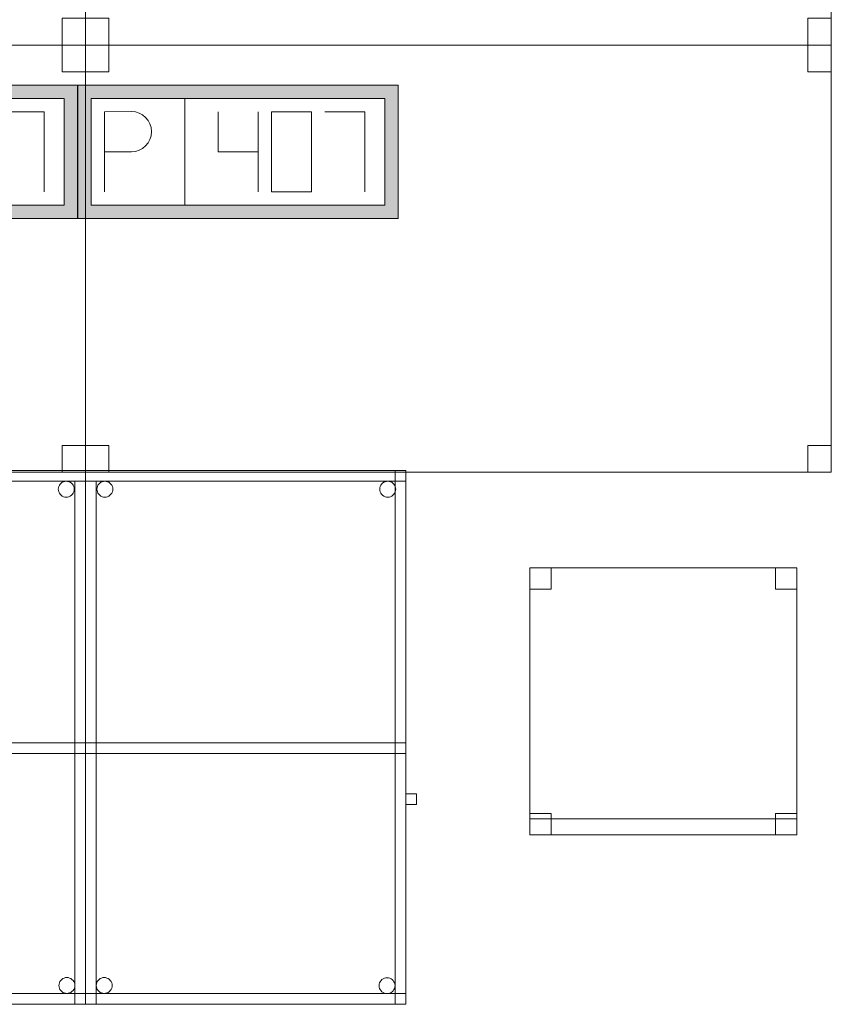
# Model space of a CAD drawing. Header units: metres. Extents: x 391.1 to 427.5, y 12.7 to 28.4.
# Tile 136 of 139: x 423.6 to 425.2, y 23.6 to 25.5. Entities that reach past the tile are written whole.
import ezdxf

# ---------------------------------------------------------------- set-up
doc = ezdxf.new("R2010")
doc.units = ezdxf.units.M
doc.layers.add('02_MOBILIARIO', color=7, linetype='Continuous', lineweight=18)
doc.layers.add('A-DETL-____-MBND', color=7, linetype='Continuous', lineweight=18)

# ---------------------------------------------------------------- blocks, each defined once
blk = doc.blocks.new('Family - Taula 100X60_P1-154776-04_ELEC_P1')
at = {"layer": 'A-DETL-____-MBND', "color": 253, "true_color": 0xaaaaaa}
for p, q in [((0.6, 1), (0, 1)), ((0, 1), (0.6, 1)), ((0, 1), (0, 0)), ((0, 0), (0, 1)), ((0.6, 1), (0, 1)), ((0, 1), (0.6, 1)), ((0, 1), (0, 0)), ((0, 0), (0, 1)), ((0, 1), (0.58, 1)), ((0, 0), (0, 1)), ((0.58, 1), (0, 1)), ((0, 1), (0, 0)), ((0, 0.98), (0, 1)), ((0, 1), (0, 0.98)), ((0, 1), (0.6, 1)), ((0.6, 1), (0, 1)), ((0.58, 1), (0.58, 0)), ((0.58, 0), (0.58, 1)), ((0.6, 0), (0.6, 1)), ((0.6, 1), (0.6, 0)), ((0.6, 0), (0.6, 1)), ((0.6, 1), (0.6, 0)), ((0.6, 1), (0.6, 0.98)), ((0.6, 1), (0.6, 0.98)), ((0.6, 0.98), (0, 0.98)), ((0, 0.98), (0.6, 0.98)), ((0, 0.98), (0.02, 0.98)), ((0.02, 0.98), (0, 0.98)), ((0, 0), (0, 0.98)), ((0, 0.98), (0, 0)), ((0.02, 0.98), (0.02, 0)), ((0.02, 0), (0.02, 0.98)), ((0.0266, 0.9764), (0.0287, 0.9779)), ((0.0287, 0.9779), (0.0266, 0.9764)), ((0.0287, 0.9779), (0.0311, 0.979)), ((0.0311, 0.979), (0.0287, 0.9779)), ((0.0311, 0.979), (0.0336, 0.9797)), ((0.0336, 0.9797), (0.0311, 0.979)), ((0.0336, 0.9797), (0.0362, 0.9799)), ((0.0362, 0.9799), (0.0336, 0.9797)), ((0.0362, 0.9799), (0.0388, 0.9797)), ((0.0388, 0.9797), (0.0362, 0.9799)), ((0.0388, 0.9797), (0.0413, 0.979)), ((0.0413, 0.979), (0.0388, 0.9797)), ((0.0413, 0.979), (0.0436, 0.9779)), ((0.0436, 0.9779), (0.0413, 0.979)), ((0.0436, 0.9779), (0.0458, 0.9764)), ((0.0458, 0.9764), (0.0436, 0.9779)), ((0.5566, 0.9764), (0.5587, 0.9779)), ((0.5587, 0.9779), (0.5566, 0.9764)), ((0.5587, 0.9779), (0.5611, 0.979)), ((0.5611, 0.979), (0.5587, 0.9779)), ((0.5611, 0.979), (0.5636, 0.9797)), ((0.5636, 0.9797), (0.5611, 0.979)), ((0.5636, 0.9797), (0.5662, 0.9799)), ((0.5662, 0.9799), (0.5636, 0.9797)), ((0.5662, 0.9799), (0.5688, 0.9797)), ((0.5688, 0.9797), (0.5662, 0.9799)), ((0.5688, 0.9797), (0.5713, 0.979)), ((0.5713, 0.979), (0.5688, 0.9797)), ((0.5713, 0.979), (0.5736, 0.9779)), ((0.5736, 0.9779), (0.5713, 0.979)), ((0.5736, 0.9779), (0.5758, 0.9764)), ((0.5758, 0.9764), (0.5736, 0.9779)), ((0.0212, 0.965), (0.0215, 0.9676)), ((0.0215, 0.9676), (0.0212, 0.965)), ((0.0215, 0.9624), (0.0212, 0.965)), ((0.0212, 0.965), (0.0215, 0.9624)), ((0.0215, 0.9676), (0.0221, 0.9701)), ((0.0221, 0.9701), (0.0215, 0.9676)), ((0.0221, 0.9599), (0.0215, 0.9624)), ((0.0215, 0.9624), (0.0221, 0.9599)), ((0.0221, 0.9701), (0.0232, 0.9725)), ((0.0232, 0.9725), (0.0221, 0.9701)), ((0.0232, 0.9575), (0.0221, 0.9599)), ((0.0221, 0.9599), (0.0232, 0.9575)), ((0.0232, 0.9725), (0.0247, 0.9746)), ((0.0247, 0.9746), (0.0232, 0.9725)), ((0.0247, 0.9746), (0.0266, 0.9764)), ((0.0266, 0.9764), (0.0247, 0.9746)), ((0.0458, 0.9764), (0.0476, 0.9746)), ((0.0476, 0.9746), (0.0458, 0.9764)), ((0.0476, 0.9746), (0.0491, 0.9725)), ((0.0491, 0.9725), (0.0476, 0.9746)), ((0.0491, 0.9725), (0.0502, 0.9701)), ((0.0502, 0.9701), (0.0491, 0.9725)), ((0.0502, 0.9599), (0.0491, 0.9575)), ((0.0491, 0.9575), (0.0502, 0.9599)), ((0.0502, 0.9701), (0.0509, 0.9676)), ((0.0509, 0.9676), (0.0502, 0.9701)), ((0.0509, 0.9624), (0.0502, 0.9599)), ((0.0502, 0.9599), (0.0509, 0.9624)), ((0.0509, 0.9676), (0.0511, 0.965)), ((0.0511, 0.965), (0.0509, 0.9676)), ((0.0511, 0.965), (0.0509, 0.9624)), ((0.0509, 0.9624), (0.0511, 0.965)), ((0.5512, 0.965), (0.5515, 0.9676)), ((0.5515, 0.9676), (0.5512, 0.965)), ((0.5515, 0.9624), (0.5512, 0.965)), ((0.5512, 0.965), (0.5515, 0.9624)), ((0.5515, 0.9676), (0.5521, 0.9701)), ((0.5521, 0.9701), (0.5515, 0.9676)), ((0.5521, 0.9599), (0.5515, 0.9624)), ((0.5515, 0.9624), (0.5521, 0.9599)), ((0.5521, 0.9701), (0.5532, 0.9725)), ((0.5532, 0.9725), (0.5521, 0.9701)), ((0.5532, 0.9575), (0.5521, 0.9599)), ((0.5521, 0.9599), (0.5532, 0.9575)), ((0.5532, 0.9725), (0.5547, 0.9746)), ((0.5547, 0.9746), (0.5532, 0.9725)), ((0.5547, 0.9746), (0.5566, 0.9764)), ((0.5566, 0.9764), (0.5547, 0.9746)), ((0.5758, 0.9764), (0.5776, 0.9746)), ((0.5776, 0.9746), (0.5758, 0.9764)), ((0.5776, 0.9746), (0.5791, 0.9725)), ((0.5791, 0.9725), (0.5776, 0.9746)), ((0.5791, 0.9725), (0.5802, 0.9701)), ((0.5802, 0.9701), (0.5791, 0.9725)), ((0.5802, 0.9599), (0.5791, 0.9575)), ((0.5791, 0.9575), (0.5802, 0.9599)), ((0.5802, 0.9701), (0.5809, 0.9676)), ((0.5809, 0.9676), (0.5802, 0.9701)), ((0.5809, 0.9624), (0.5802, 0.9599)), ((0.5802, 0.9599), (0.5809, 0.9624)), ((0.5809, 0.9676), (0.5811, 0.965)), ((0.5811, 0.965), (0.5809, 0.9676)), ((0.5811, 0.965), (0.5809, 0.9624)), ((0.5809, 0.9624), (0.5811, 0.965)), ((0.0247, 0.9554), (0.0232, 0.9575)), ((0.0232, 0.9575), (0.0247, 0.9554)), ((0.0266, 0.9536), (0.0247, 0.9554)), ((0.0247, 0.9554), (0.0266, 0.9536)), ((0.0287, 0.9521), (0.0266, 0.9536)), ((0.0266, 0.9536), (0.0287, 0.9521)), ((0.0311, 0.951), (0.0287, 0.9521)), ((0.0287, 0.9521), (0.0311, 0.951)), ((0.0336, 0.9503), (0.0311, 0.951)), ((0.0311, 0.951), (0.0336, 0.9503)), ((0.0362, 0.9501), (0.0336, 0.9503)), ((0.0336, 0.9503), (0.0362, 0.9501)), ((0.0388, 0.9503), (0.0362, 0.9501)), ((0.0362, 0.9501), (0.0388, 0.9503)), ((0.0413, 0.951), (0.0388, 0.9503)), ((0.0388, 0.9503), (0.0413, 0.951)), ((0.0436, 0.9521), (0.0413, 0.951)), ((0.0413, 0.951), (0.0436, 0.9521)), ((0.0458, 0.9536), (0.0436, 0.9521)), ((0.0436, 0.9521), (0.0458, 0.9536)), ((0.0476, 0.9554), (0.0458, 0.9536)), ((0.0458, 0.9536), (0.0476, 0.9554)), ((0.0491, 0.9575), (0.0476, 0.9554)), ((0.0476, 0.9554), (0.0491, 0.9575)), ((0.5547, 0.9554), (0.5532, 0.9575)), ((0.5532, 0.9575), (0.5547, 0.9554)), ((0.5566, 0.9536), (0.5547, 0.9554)), ((0.5547, 0.9554), (0.5566, 0.9536)), ((0.5587, 0.9521), (0.5566, 0.9536)), ((0.5566, 0.9536), (0.5587, 0.9521)), ((0.5611, 0.951), (0.5587, 0.9521)), ((0.5587, 0.9521), (0.5611, 0.951)), ((0.5636, 0.9503), (0.5611, 0.951)), ((0.5611, 0.951), (0.5636, 0.9503)), ((0.5662, 0.9501), (0.5636, 0.9503)), ((0.5636, 0.9503), (0.5662, 0.9501)), ((0.5688, 0.9503), (0.5662, 0.9501)), ((0.5662, 0.9501), (0.5688, 0.9503)), ((0.5713, 0.951), (0.5688, 0.9503)), ((0.5688, 0.9503), (0.5713, 0.951)), ((0.5736, 0.9521), (0.5713, 0.951)), ((0.5713, 0.951), (0.5736, 0.9521)), ((0.5758, 0.9536), (0.5736, 0.9521)), ((0.5736, 0.9521), (0.5758, 0.9536)), ((0.5776, 0.9554), (0.5758, 0.9536)), ((0.5758, 0.9536), (0.5776, 0.9554)), ((0.5791, 0.9575), (0.5776, 0.9554)), ((0.5776, 0.9554), (0.5791, 0.9575)), ((0, 0.47), (0, 0.49)), ((0, 0.49), (0, 0.47)), ((0, 0.49), (0.6, 0.49)), ((0.6, 0.49), (0, 0.49)), ((0, 0.47), (0, 0.49)), ((0, 0.49), (0, 0.47)), ((0, 0.49), (0.58, 0.49)), ((0.58, 0.49), (0, 0.49)), ((0.58, 0.49), (0.6, 0.49)), ((0.6, 0.49), (0.58, 0.49)), ((0.58, 0), (0.58, 0.49)), ((0.58, 0.49), (0.58, 0)), ((0.58, 0.49), (0.58, 0.47)), ((0.58, 0.49), (0.58, 0.47)), ((0.6, 0.49), (0.6, 0)), ((0.6, 0), (0.6, 0.49)), ((0.6, 0.49), (0.6, 0.47)), ((0.6, 0.49), (0.6, 0.47)), ((0.6, 0.47), (0, 0.47)), ((0, 0.47), (0.6, 0.47)), ((0.58, 0.47), (0, 0.47)), ((0, 0.47), (0.58, 0.47)), ((0.6, 0.3744), (0.6, 0.3944)), ((0.6, 0.3944), (0.62, 0.3944)), ((0.62, 0.3944), (0.6, 0.3944)), ((0.6, 0.3944), (0.6, 0.3744)), ((0.62, 0.3944), (0.62, 0.3744)), ((0.62, 0.3744), (0.62, 0.3944)), ((0.62, 0.3744), (0.6, 0.3744)), ((0.6, 0.3744), (0.62, 0.3744)), ((0.02, 0.0353), (0.0203, 0.0379)), ((0.0203, 0.0379), (0.02, 0.0353)), ((0.0203, 0.0379), (0.0209, 0.0404)), ((0.0209, 0.0404), (0.0203, 0.0379)), ((0.0209, 0.0404), (0.022, 0.0428)), ((0.022, 0.0428), (0.0209, 0.0404)), ((0.022, 0.0428), (0.0235, 0.0449)), ((0.0235, 0.0449), (0.022, 0.0428)), ((0.0235, 0.0449), (0.0254, 0.0467)), ((0.0254, 0.0467), (0.0235, 0.0449)), ((0.0254, 0.0467), (0.0275, 0.0482)), ((0.0275, 0.0482), (0.0254, 0.0467)), ((0.0275, 0.0482), (0.0299, 0.0493)), ((0.0299, 0.0493), (0.0275, 0.0482)), ((0.0299, 0.0493), (0.0324, 0.05)), ((0.0324, 0.05), (0.0299, 0.0493)), ((0.0324, 0.05), (0.035, 0.0502)), ((0.035, 0.0502), (0.0324, 0.05)), ((0.035, 0.0502), (0.0376, 0.05)), ((0.0376, 0.05), (0.035, 0.0502)), ((0.0376, 0.05), (0.0401, 0.0493)), ((0.0401, 0.0493), (0.0376, 0.05)), ((0.0401, 0.0493), (0.0424, 0.0482)), ((0.0424, 0.0482), (0.0401, 0.0493)), ((0.0424, 0.0482), (0.0446, 0.0467)), ((0.0446, 0.0467), (0.0424, 0.0482)), ((0.0446, 0.0467), (0.0464, 0.0449)), ((0.0464, 0.0449), (0.0446, 0.0467)), ((0.0464, 0.0449), (0.0479, 0.0428)), ((0.0479, 0.0428), (0.0464, 0.0449)), ((0.0479, 0.0428), (0.049, 0.0404)), ((0.049, 0.0404), (0.0479, 0.0428)), ((0.049, 0.0404), (0.0497, 0.0379)), ((0.0497, 0.0379), (0.049, 0.0404)), ((0.0497, 0.0379), (0.0499, 0.0353)), ((0.0499, 0.0353), (0.0497, 0.0379)), ((0.5501, 0.035), (0.5503, 0.0375)), ((0.5503, 0.0375), (0.5501, 0.035)), ((0.5503, 0.0375), (0.551, 0.0401)), ((0.551, 0.0401), (0.5503, 0.0375)), ((0.551, 0.0401), (0.5521, 0.0424)), ((0.5521, 0.0424), (0.551, 0.0401)), ((0.5521, 0.0424), (0.5536, 0.0446)), ((0.5536, 0.0446), (0.5521, 0.0424)), ((0.5536, 0.0446), (0.5554, 0.0464)), ((0.5554, 0.0464), (0.5536, 0.0446)), ((0.5554, 0.0464), (0.5575, 0.0479)), ((0.5575, 0.0479), (0.5554, 0.0464)), ((0.5575, 0.0479), (0.5599, 0.049)), ((0.5599, 0.049), (0.5575, 0.0479)), ((0.5599, 0.049), (0.5624, 0.0497)), ((0.5624, 0.0497), (0.5599, 0.049)), ((0.5624, 0.0497), (0.565, 0.0499)), ((0.565, 0.0499), (0.5624, 0.0497)), ((0.565, 0.0499), (0.5676, 0.0497)), ((0.5676, 0.0497), (0.565, 0.0499)), ((0.5676, 0.0497), (0.5701, 0.049)), ((0.5701, 0.049), (0.5676, 0.0497)), ((0.5701, 0.049), (0.5725, 0.0479)), ((0.5725, 0.0479), (0.5701, 0.049)), ((0.5725, 0.0479), (0.5746, 0.0464)), ((0.5746, 0.0464), (0.5725, 0.0479)), ((0.5746, 0.0464), (0.5764, 0.0446)), ((0.5764, 0.0446), (0.5746, 0.0464)), ((0.5764, 0.0446), (0.5779, 0.0424)), ((0.5779, 0.0424), (0.5764, 0.0446)), ((0.5779, 0.0424), (0.579, 0.0401)), ((0.579, 0.0401), (0.5779, 0.0424)), ((0.579, 0.0401), (0.5797, 0.0375)), ((0.5797, 0.0375), (0.579, 0.0401)), ((0.5797, 0.0375), (0.5799, 0.035)), ((0.5799, 0.035), (0.5797, 0.0375)), ((0, 0), (0, 0.02)), ((0, 0.02), (0, 0)), ((0, 0.02), (0.6, 0.02)), ((0.6, 0.02), (0, 0.02)), ((0.0203, 0.0327), (0.02, 0.0353)), ((0.02, 0.0353), (0.0203, 0.0327)), ((0.0209, 0.0302), (0.0203, 0.0327)), ((0.0203, 0.0327), (0.0209, 0.0302)), ((0.022, 0.0278), (0.0209, 0.0302)), ((0.0209, 0.0302), (0.022, 0.0278)), ((0.0235, 0.0257), (0.022, 0.0278)), ((0.022, 0.0278), (0.0235, 0.0257)), ((0.0254, 0.0238), (0.0235, 0.0257)), ((0.0235, 0.0257), (0.0254, 0.0238)), ((0.0275, 0.0224), (0.0254, 0.0238)), ((0.0254, 0.0238), (0.0275, 0.0224)), ((0.0299, 0.0213), (0.0275, 0.0224)), ((0.0275, 0.0224), (0.0299, 0.0213)), ((0.0324, 0.0206), (0.0299, 0.0213)), ((0.0299, 0.0213), (0.0324, 0.0206)), ((0.035, 0.0204), (0.0324, 0.0206)), ((0.0324, 0.0206), (0.035, 0.0204)), ((0.0376, 0.0206), (0.035, 0.0204)), ((0.035, 0.0204), (0.0376, 0.0206)), ((0.0401, 0.0213), (0.0376, 0.0206)), ((0.0376, 0.0206), (0.0401, 0.0213)), ((0.0424, 0.0224), (0.0401, 0.0213)), ((0.0401, 0.0213), (0.0424, 0.0224)), ((0.0446, 0.0238), (0.0424, 0.0224)), ((0.0424, 0.0224), (0.0446, 0.0238)), ((0.0464, 0.0257), (0.0446, 0.0238)), ((0.0446, 0.0238), (0.0464, 0.0257)), ((0.0479, 0.0278), (0.0464, 0.0257)), ((0.0464, 0.0257), (0.0479, 0.0278)), ((0.049, 0.0302), (0.0479, 0.0278)), ((0.0479, 0.0278), (0.049, 0.0302)), ((0.0497, 0.0327), (0.049, 0.0302)), ((0.049, 0.0302), (0.0497, 0.0327)), ((0.0499, 0.0353), (0.0497, 0.0327)), ((0.0497, 0.0327), (0.0499, 0.0353)), ((0.5503, 0.0324), (0.5501, 0.035)), ((0.5501, 0.035), (0.5503, 0.0324)), ((0.551, 0.0298), (0.5503, 0.0324)), ((0.5503, 0.0324), (0.551, 0.0298)), ((0.5521, 0.0275), (0.551, 0.0298)), ((0.551, 0.0298), (0.5521, 0.0275)), ((0.5536, 0.0254), (0.5521, 0.0275)), ((0.5521, 0.0275), (0.5536, 0.0254)), ((0.5554, 0.0235), (0.5536, 0.0254)), ((0.5536, 0.0254), (0.5554, 0.0235)), ((0.5575, 0.022), (0.5554, 0.0235)), ((0.5554, 0.0235), (0.5575, 0.022)), ((0.5599, 0.0209), (0.5575, 0.022)), ((0.5575, 0.022), (0.5599, 0.0209)), ((0.5624, 0.0202), (0.5599, 0.0209)), ((0.5599, 0.0209), (0.5624, 0.0202)), ((0.565, 0.02), (0.5624, 0.0202)), ((0.5624, 0.0202), (0.565, 0.02)), ((0.5676, 0.0202), (0.565, 0.02)), ((0.565, 0.02), (0.5676, 0.0202)), ((0.5701, 0.0209), (0.5676, 0.0202)), ((0.5676, 0.0202), (0.5701, 0.0209)), ((0.5725, 0.022), (0.5701, 0.0209)), ((0.5701, 0.0209), (0.5725, 0.022)), ((0.5746, 0.0235), (0.5725, 0.022)), ((0.5725, 0.022), (0.5746, 0.0235)), ((0.5764, 0.0254), (0.5746, 0.0235)), ((0.5746, 0.0235), (0.5764, 0.0254)), ((0.5779, 0.0275), (0.5764, 0.0254)), ((0.5764, 0.0254), (0.5779, 0.0275)), ((0.579, 0.0298), (0.5779, 0.0275)), ((0.5779, 0.0275), (0.579, 0.0298)), ((0.5797, 0.0324), (0.579, 0.0298)), ((0.579, 0.0298), (0.5797, 0.0324)), ((0.5799, 0.035), (0.5797, 0.0324)), ((0.5797, 0.0324), (0.5799, 0.035)), ((0.6, 0.02), (0.6, 0)), ((0.6, 0.02), (0.6, 0)), ((0, 0), (0.6, 0)), ((0.6, 0), (0, 0)), ((0.6, 0), (0, 0)), ((0, 0), (0.6, 0)), ((0, 0), (0.6, 0)), ((0.6, 0), (0, 0)), ((0.58, 0), (0, 0)), ((0, 0), (0.58, 0)), ((0.02, 0), (0, 0)), ((0.02, 0), (0, 0)), ((0.6, 0), (0.58, 0)), ((0.6, 0), (0.58, 0))]:
    blk.add_line(p, q, dxfattribs=at)
blk = doc.blocks.new('Family - Cadira d_Oficina_P1-154817-04_ELEC_P1')
at = {"layer": 'A-DETL-____-MBND', "color": 253, "true_color": 0xaaaaaa}
for p, q in [((0, 0.5), (0.5, 0.5)), ((0, 0), (0, 0.5)), ((0.5, 0.5), (0, 0.5)), ((0, 0.5), (0, 0)), ((0, 0.46), (0, 0.5)), ((0, 0.5), (0.04, 0.5)), ((0.04, 0.5), (0, 0.5)), ((0, 0.5), (0, 0.46)), ((0.04, 0.5), (0.04, 0.46)), ((0.04, 0.46), (0.04, 0.5)), ((0.46, 0.46), (0.46, 0.5)), ((0.46, 0.5), (0.5, 0.5)), ((0.5, 0.5), (0.46, 0.5)), ((0.46, 0.5), (0.46, 0.46)), ((0.5, 0.5), (0.5, 0)), ((0.5, 0), (0.5, 0.5)), ((0.5, 0.5), (0.5, 0.46)), ((0.5, 0.46), (0.5, 0.5)), ((0.04, 0.46), (0, 0.46)), ((0, 0.46), (0.04, 0.46)), ((0.5, 0.46), (0.46, 0.46)), ((0.46, 0.46), (0.5, 0.46)), ((0, 0), (0, 0.04)), ((0, 0.04), (0.04, 0.04)), ((0.04, 0.04), (0, 0.04)), ((0, 0.04), (0, 0)), ((0.04, 0.04), (0.04, 0)), ((0.04, 0), (0.04, 0.04)), ((0.46, 0), (0.46, 0.04)), ((0.46, 0.04), (0.5, 0.04)), ((0.5, 0.04), (0.46, 0.04)), ((0.46, 0.04), (0.46, 0)), ((0.5, 0.04), (0.5, 0)), ((0.5, 0), (0.5, 0.04)), ((0, 0), (0, 0.03)), ((0, 0.03), (0.5, 0.03)), ((0.5, 0.03), (0, 0.03)), ((0, 0.03), (0, 0)), ((0.5, 0.03), (0.5, 0)), ((0.5, 0), (0.5, 0.03)), ((0.5, 0), (0, 0)), ((0, 0), (0.5, 0)), ((0.5, 0), (0, 0)), ((0, 0), (0.5, 0)), ((0.04, 0), (0, 0)), ((0, 0), (0.04, 0)), ((0.5, 0), (0.46, 0)), ((0.46, 0), (0.5, 0))]:
    blk.add_line(p, q, dxfattribs=at)
blk = doc.blocks.new('Family - Taula 140X80_P1-155039-04_ELEC_P1')
at = {"layer": 'A-DETL-____-MBND', "color": 253, "true_color": 0xaaaaaa}
for p, q in [((0, 0.7501), (0, 0.8001)), ((0, 0.8001), (0.0437, 0.8001)), ((0, 0.8001), (0, 0.7501)), ((0.0437, 0.8001), (0, 0.8001)), ((0, 0), (0, 0.8001)), ((0, 0.8001), (1.3973, 0.8001)), ((0, 0.8001), (0, 0)), ((1.3973, 0.8001), (0, 0.8001)), ((0.0437, 0.8001), (0.0437, 0.7501)), ((0.0437, 0.7501), (0.0437, 0.8001)), ((1.3536, 0.7501), (1.3536, 0.8001)), ((1.3536, 0.8001), (1.3973, 0.8001)), ((1.3536, 0.8001), (1.3536, 0.7501)), ((1.3973, 0.8001), (1.3536, 0.8001)), ((1.3973, 0.8001), (1.3973, 0)), ((1.3973, 0), (1.3973, 0.8001)), ((1.3973, 0.8001), (1.3973, 0.7501)), ((1.3973, 0.7501), (1.3973, 0.8001)), ((0.0437, 0.7501), (0, 0.7501)), ((0, 0.7501), (0.0437, 0.7501)), ((1.3973, 0.7501), (1.3536, 0.7501)), ((1.3536, 0.7501), (1.3973, 0.7501)), ((0, 0), (0, 0.05)), ((0, 0.05), (0.0437, 0.05)), ((0, 0.05), (0, 0)), ((0.0437, 0.05), (0, 0.05)), ((0.0437, 0.05), (0.0437, 0)), ((0.0437, 0), (0.0437, 0.05)), ((1.3536, 0), (1.3536, 0.05)), ((1.3536, 0.05), (1.3973, 0.05)), ((1.3536, 0.05), (1.3536, 0)), ((1.3973, 0.05), (1.3536, 0.05)), ((1.3973, 0.05), (1.3973, 0)), ((1.3973, 0), (1.3973, 0.05)), ((1.3973, 0), (0, 0)), ((0, 0), (1.3973, 0)), ((0.0437, 0), (0, 0)), ((0, 0), (0.0437, 0)), ((1.3536, 0), (1.3973, 0)), ((1.3973, 0), (1.3536, 0))]:
    blk.add_line(p, q, dxfattribs=at)
blk = doc.blocks.new('Family - Taula 140X80_P1-155150-04_ELEC_P1')
at = {"layer": 'A-DETL-____-MBND', "color": 253, "true_color": 0xaaaaaa}
for p, q in [((0, 0.8001), (1.3973, 0.8001)), ((0, 0), (0, 0.8001)), ((1.3973, 0.8001), (0, 0.8001)), ((0, 0.8001), (0, 0)), ((0, 0.8001), (0.0437, 0.8001)), ((0, 0.7501), (0, 0.8001)), ((0.0437, 0.8001), (0, 0.8001)), ((0, 0.8001), (0, 0.7501)), ((0.0437, 0.8001), (0.0437, 0.7501)), ((0.0437, 0.7501), (0.0437, 0.8001)), ((1.3536, 0.8001), (1.3973, 0.8001)), ((1.3536, 0.7501), (1.3536, 0.8001)), ((1.3973, 0.8001), (1.3536, 0.8001)), ((1.3536, 0.8001), (1.3536, 0.7501)), ((1.3973, 0.8001), (1.3973, 0)), ((1.3973, 0), (1.3973, 0.8001)), ((1.3973, 0.8001), (1.3973, 0.7501)), ((1.3973, 0.7501), (1.3973, 0.8001)), ((0.0437, 0.7501), (0, 0.7501)), ((0, 0.7501), (0.0437, 0.7501)), ((1.3973, 0.7501), (1.3536, 0.7501)), ((1.3536, 0.7501), (1.3973, 0.7501)), ((0, 0.05), (0.0437, 0.05)), ((0, 0), (0, 0.05)), ((0.0437, 0.05), (0, 0.05)), ((0, 0.05), (0, 0)), ((0.0437, 0.05), (0.0437, 0)), ((0.0437, 0), (0.0437, 0.05)), ((1.3536, 0.05), (1.3973, 0.05)), ((1.3536, 0), (1.3536, 0.05)), ((1.3973, 0.05), (1.3536, 0.05)), ((1.3536, 0.05), (1.3536, 0)), ((1.3973, 0.05), (1.3973, 0)), ((1.3973, 0), (1.3973, 0.05)), ((0, 0), (1.3973, 0)), ((0.0437, 0), (0, 0)), ((0, 0), (0.0437, 0)), ((1.3973, 0), (1.3536, 0)), ((1.3536, 0), (1.3973, 0)), ((1.3973, 0), (0, 0))]:
    blk.add_line(p, q, dxfattribs=at)
blk = doc.blocks.new('Family - Taula 140X80_P1-155166-04_ELEC_P1')
at = {"layer": 'A-DETL-____-MBND', "color": 253, "true_color": 0xaaaaaa}
for p, q in [((0, 0.7501), (0, 0.8001)), ((0, 0.8001), (0.0437, 0.8001)), ((0.0437, 0.8001), (0, 0.8001)), ((0, 0.8001), (0, 0.7501)), ((0, 0), (0, 0.8001)), ((0, 0.8001), (1.3973, 0.8001)), ((1.3973, 0.8001), (0, 0.8001)), ((0, 0.8001), (0, 0)), ((0.0437, 0.8001), (0.0437, 0.7501)), ((0.0437, 0.7501), (0.0437, 0.8001)), ((1.3536, 0.7501), (1.3536, 0.8001)), ((1.3536, 0.8001), (1.3973, 0.8001)), ((1.3973, 0.8001), (1.3536, 0.8001)), ((1.3536, 0.8001), (1.3536, 0.7501)), ((1.3973, 0.8001), (1.3973, 0)), ((1.3973, 0), (1.3973, 0.8001)), ((1.3973, 0.8001), (1.3973, 0.7501)), ((1.3973, 0.7501), (1.3973, 0.8001)), ((0.0437, 0.7501), (0, 0.7501)), ((0, 0.7501), (0.0437, 0.7501)), ((1.3973, 0.7501), (1.3536, 0.7501)), ((1.3536, 0.7501), (1.3973, 0.7501)), ((0, 0), (0, 0.05)), ((0, 0.05), (0.0437, 0.05)), ((0.0437, 0.05), (0, 0.05)), ((0, 0.05), (0, 0)), ((0.0437, 0.05), (0.0437, 0)), ((0.0437, 0), (0.0437, 0.05)), ((1.3536, 0), (1.3536, 0.05)), ((1.3536, 0.05), (1.3973, 0.05)), ((1.3973, 0.05), (1.3536, 0.05)), ((1.3536, 0.05), (1.3536, 0)), ((1.3973, 0.05), (1.3973, 0)), ((1.3973, 0), (1.3973, 0.05)), ((0.0437, 0), (0, 0)), ((0, 0), (0.0437, 0)), ((1.3973, 0), (0, 0)), ((0, 0), (1.3973, 0)), ((1.3973, 0), (1.3536, 0)), ((1.3536, 0), (1.3973, 0))]:
    blk.add_line(p, q, dxfattribs=at)
blk = doc.blocks.new('Family - Taula 100X60_P1-155225-04_ELEC_P1')
at = {"layer": 'A-DETL-____-MBND', "color": 253, "true_color": 0xaaaaaa}
for p, q in [((0.62, 1), (0.02, 1)), ((0.02, 1), (0.62, 1)), ((0.02, 1), (0.02, 0)), ((0.02, 0), (0.02, 1)), ((0.62, 1), (0.02, 1)), ((0.02, 1), (0.62, 1)), ((0.02, 1), (0.02, 0)), ((0.02, 0), (0.02, 1)), ((0.02, 0.98), (0.02, 1)), ((0.02, 1), (0.62, 1)), ((0.02, 0.98), (0.02, 1)), ((0.62, 1), (0.02, 1)), ((0.04, 0), (0.04, 1)), ((0.04, 1), (0.62, 1)), ((0.62, 1), (0.04, 1)), ((0.04, 1), (0.04, 0)), ((0.62, 0), (0.62, 1)), ((0.62, 1), (0.62, 0)), ((0.62, 0), (0.62, 1)), ((0.62, 1), (0.62, 0)), ((0.62, 1), (0.62, 0)), ((0.62, 0), (0.62, 1)), ((0.62, 1), (0.62, 0.98)), ((0.62, 0.98), (0.62, 1)), ((0.62, 0.98), (0.02, 0.98)), ((0.02, 0.98), (0.62, 0.98)), ((0.0442, 0.9764), (0.0464, 0.9779)), ((0.0464, 0.9779), (0.0442, 0.9764)), ((0.0464, 0.9779), (0.0487, 0.979)), ((0.0487, 0.979), (0.0464, 0.9779)), ((0.0487, 0.979), (0.0512, 0.9797)), ((0.0512, 0.9797), (0.0487, 0.979)), ((0.0512, 0.9797), (0.0538, 0.9799)), ((0.0538, 0.9799), (0.0512, 0.9797)), ((0.0538, 0.9799), (0.0564, 0.9797)), ((0.0564, 0.9797), (0.0538, 0.9799)), ((0.0564, 0.9797), (0.0589, 0.979)), ((0.0589, 0.979), (0.0564, 0.9797)), ((0.0589, 0.979), (0.0613, 0.9779)), ((0.0613, 0.9779), (0.0589, 0.979)), ((0.0613, 0.9779), (0.0634, 0.9764)), ((0.0634, 0.9764), (0.0613, 0.9779)), ((0.5742, 0.9764), (0.5764, 0.9779)), ((0.5764, 0.9779), (0.5742, 0.9764)), ((0.5764, 0.9779), (0.5787, 0.979)), ((0.5787, 0.979), (0.5764, 0.9779)), ((0.5787, 0.979), (0.5812, 0.9797)), ((0.5812, 0.9797), (0.5787, 0.979)), ((0.5812, 0.9797), (0.5838, 0.9799)), ((0.5838, 0.9799), (0.5812, 0.9797)), ((0.5838, 0.9799), (0.5864, 0.9797)), ((0.5864, 0.9797), (0.5838, 0.9799)), ((0.5864, 0.9797), (0.5889, 0.979)), ((0.5889, 0.979), (0.5864, 0.9797)), ((0.5889, 0.979), (0.5913, 0.9779)), ((0.5913, 0.9779), (0.5889, 0.979)), ((0.5913, 0.9779), (0.5934, 0.9764)), ((0.5934, 0.9764), (0.5913, 0.9779)), ((0.6, 0.98), (0.62, 0.98)), ((0.62, 0.98), (0.6, 0.98)), ((0.6, 0), (0.6, 0.98)), ((0.6, 0.98), (0.6, 0)), ((0.62, 0.98), (0.62, 0)), ((0.62, 0), (0.62, 0.98)), ((0.0389, 0.965), (0.0391, 0.9676)), ((0.0391, 0.9676), (0.0389, 0.965)), ((0.0391, 0.9624), (0.0389, 0.965)), ((0.0389, 0.965), (0.0391, 0.9624)), ((0.0391, 0.9676), (0.0398, 0.9701)), ((0.0398, 0.9701), (0.0391, 0.9676)), ((0.0398, 0.9599), (0.0391, 0.9624)), ((0.0391, 0.9624), (0.0398, 0.9599)), ((0.0398, 0.9701), (0.0409, 0.9725)), ((0.0409, 0.9725), (0.0398, 0.9701)), ((0.0409, 0.9575), (0.0398, 0.9599)), ((0.0398, 0.9599), (0.0409, 0.9575)), ((0.0409, 0.9725), (0.0424, 0.9746)), ((0.0424, 0.9746), (0.0409, 0.9725)), ((0.0424, 0.9746), (0.0442, 0.9764)), ((0.0442, 0.9764), (0.0424, 0.9746)), ((0.0634, 0.9764), (0.0653, 0.9746)), ((0.0653, 0.9746), (0.0634, 0.9764)), ((0.0653, 0.9746), (0.0668, 0.9725)), ((0.0668, 0.9725), (0.0653, 0.9746)), ((0.0668, 0.9725), (0.0679, 0.9701)), ((0.0679, 0.9701), (0.0668, 0.9725)), ((0.0679, 0.9599), (0.0668, 0.9575)), ((0.0668, 0.9575), (0.0679, 0.9599)), ((0.0679, 0.9701), (0.0685, 0.9676)), ((0.0685, 0.9676), (0.0679, 0.9701)), ((0.0685, 0.9624), (0.0679, 0.9599)), ((0.0679, 0.9599), (0.0685, 0.9624)), ((0.0685, 0.9676), (0.0688, 0.965)), ((0.0688, 0.965), (0.0685, 0.9676)), ((0.0688, 0.965), (0.0685, 0.9624)), ((0.0685, 0.9624), (0.0688, 0.965)), ((0.5689, 0.965), (0.5691, 0.9676)), ((0.5691, 0.9676), (0.5689, 0.965)), ((0.5691, 0.9624), (0.5689, 0.965)), ((0.5689, 0.965), (0.5691, 0.9624)), ((0.5691, 0.9676), (0.5698, 0.9701)), ((0.5698, 0.9701), (0.5691, 0.9676)), ((0.5698, 0.9599), (0.5691, 0.9624)), ((0.5691, 0.9624), (0.5698, 0.9599)), ((0.5698, 0.9701), (0.5709, 0.9725)), ((0.5709, 0.9725), (0.5698, 0.9701)), ((0.5709, 0.9575), (0.5698, 0.9599)), ((0.5698, 0.9599), (0.5709, 0.9575)), ((0.5709, 0.9725), (0.5724, 0.9746)), ((0.5724, 0.9746), (0.5709, 0.9725)), ((0.5724, 0.9746), (0.5742, 0.9764)), ((0.5742, 0.9764), (0.5724, 0.9746)), ((0.5934, 0.9764), (0.5953, 0.9746)), ((0.5953, 0.9746), (0.5934, 0.9764)), ((0.5953, 0.9746), (0.5968, 0.9725)), ((0.5968, 0.9725), (0.5953, 0.9746)), ((0.5968, 0.9725), (0.5979, 0.9701)), ((0.5979, 0.9701), (0.5968, 0.9725)), ((0.5979, 0.9599), (0.5968, 0.9575)), ((0.5968, 0.9575), (0.5979, 0.9599)), ((0.5979, 0.9701), (0.5985, 0.9676)), ((0.5985, 0.9676), (0.5979, 0.9701)), ((0.5985, 0.9624), (0.5979, 0.9599)), ((0.5979, 0.9599), (0.5985, 0.9624)), ((0.5985, 0.9676), (0.5988, 0.965)), ((0.5988, 0.965), (0.5985, 0.9676)), ((0.5988, 0.965), (0.5985, 0.9624)), ((0.5985, 0.9624), (0.5988, 0.965)), ((0.0424, 0.9554), (0.0409, 0.9575)), ((0.0409, 0.9575), (0.0424, 0.9554)), ((0.0442, 0.9536), (0.0424, 0.9554)), ((0.0424, 0.9554), (0.0442, 0.9536)), ((0.0464, 0.9521), (0.0442, 0.9536)), ((0.0442, 0.9536), (0.0464, 0.9521)), ((0.0487, 0.951), (0.0464, 0.9521)), ((0.0464, 0.9521), (0.0487, 0.951)), ((0.0512, 0.9503), (0.0487, 0.951)), ((0.0487, 0.951), (0.0512, 0.9503)), ((0.0538, 0.9501), (0.0512, 0.9503)), ((0.0512, 0.9503), (0.0538, 0.9501)), ((0.0564, 0.9503), (0.0538, 0.9501)), ((0.0538, 0.9501), (0.0564, 0.9503)), ((0.0589, 0.951), (0.0564, 0.9503)), ((0.0564, 0.9503), (0.0589, 0.951)), ((0.0613, 0.9521), (0.0589, 0.951)), ((0.0589, 0.951), (0.0613, 0.9521)), ((0.0634, 0.9536), (0.0613, 0.9521)), ((0.0613, 0.9521), (0.0634, 0.9536)), ((0.0653, 0.9554), (0.0634, 0.9536)), ((0.0634, 0.9536), (0.0653, 0.9554)), ((0.0668, 0.9575), (0.0653, 0.9554)), ((0.0653, 0.9554), (0.0668, 0.9575)), ((0.5724, 0.9554), (0.5709, 0.9575)), ((0.5709, 0.9575), (0.5724, 0.9554)), ((0.5742, 0.9536), (0.5724, 0.9554)), ((0.5724, 0.9554), (0.5742, 0.9536)), ((0.5764, 0.9521), (0.5742, 0.9536)), ((0.5742, 0.9536), (0.5764, 0.9521)), ((0.5787, 0.951), (0.5764, 0.9521)), ((0.5764, 0.9521), (0.5787, 0.951)), ((0.5812, 0.9503), (0.5787, 0.951)), ((0.5787, 0.951), (0.5812, 0.9503)), ((0.5838, 0.9501), (0.5812, 0.9503)), ((0.5812, 0.9503), (0.5838, 0.9501)), ((0.5864, 0.9503), (0.5838, 0.9501)), ((0.5838, 0.9501), (0.5864, 0.9503)), ((0.5889, 0.951), (0.5864, 0.9503)), ((0.5864, 0.9503), (0.5889, 0.951)), ((0.5913, 0.9521), (0.5889, 0.951)), ((0.5889, 0.951), (0.5913, 0.9521)), ((0.5934, 0.9536), (0.5913, 0.9521)), ((0.5913, 0.9521), (0.5934, 0.9536)), ((0.5953, 0.9554), (0.5934, 0.9536)), ((0.5934, 0.9536), (0.5953, 0.9554)), ((0.5968, 0.9575), (0.5953, 0.9554)), ((0.5953, 0.9554), (0.5968, 0.9575)), ((0.02, 0.47), (0.02, 0.49)), ((0.02, 0.49), (0.62, 0.49)), ((0.02, 0.47), (0.02, 0.49)), ((0.62, 0.49), (0.02, 0.49)), ((0.02, 0.49), (0.04, 0.49)), ((0.04, 0.49), (0.02, 0.49)), ((0.02, 0), (0.02, 0.49)), ((0.02, 0.49), (0.02, 0)), ((0.04, 0.47), (0.04, 0.49)), ((0.04, 0.49), (0.62, 0.49)), ((0.04, 0.47), (0.04, 0.49)), ((0.62, 0.49), (0.04, 0.49)), ((0.04, 0.49), (0.04, 0)), ((0.04, 0), (0.04, 0.49)), ((0.62, 0.49), (0.62, 0.47)), ((0.62, 0.47), (0.62, 0.49)), ((0.62, 0.49), (0.62, 0.47)), ((0.62, 0.47), (0.62, 0.49)), ((0.62, 0.47), (0.02, 0.47)), ((0.02, 0.47), (0.62, 0.47)), ((0.62, 0.47), (0.04, 0.47)), ((0.04, 0.47), (0.62, 0.47)), ((0, 0.3744), (0, 0.3944)), ((0, 0.3944), (0.02, 0.3944)), ((0.02, 0.3944), (0, 0.3944)), ((0, 0.3944), (0, 0.3744)), ((0.02, 0.3944), (0.02, 0.3744)), ((0.02, 0.3744), (0.02, 0.3944)), ((0.02, 0.3744), (0, 0.3744)), ((0, 0.3744), (0.02, 0.3744)), ((0.0401, 0.035), (0.0403, 0.0375)), ((0.0403, 0.0375), (0.0401, 0.035)), ((0.0403, 0.0375), (0.041, 0.0401)), ((0.041, 0.0401), (0.0403, 0.0375)), ((0.041, 0.0401), (0.0421, 0.0424)), ((0.0421, 0.0424), (0.041, 0.0401)), ((0.0421, 0.0424), (0.0436, 0.0446)), ((0.0436, 0.0446), (0.0421, 0.0424)), ((0.0436, 0.0446), (0.0454, 0.0464)), ((0.0454, 0.0464), (0.0436, 0.0446)), ((0.0454, 0.0464), (0.0475, 0.0479)), ((0.0475, 0.0479), (0.0454, 0.0464)), ((0.0475, 0.0479), (0.0499, 0.049)), ((0.0499, 0.049), (0.0475, 0.0479)), ((0.0499, 0.049), (0.0524, 0.0497)), ((0.0524, 0.0497), (0.0499, 0.049)), ((0.0524, 0.0497), (0.055, 0.0499)), ((0.055, 0.0499), (0.0524, 0.0497)), ((0.055, 0.0499), (0.0576, 0.0497)), ((0.0576, 0.0497), (0.055, 0.0499)), ((0.0576, 0.0497), (0.0601, 0.049)), ((0.0601, 0.049), (0.0576, 0.0497)), ((0.0601, 0.049), (0.0625, 0.0479)), ((0.0625, 0.0479), (0.0601, 0.049)), ((0.0625, 0.0479), (0.0646, 0.0464)), ((0.0646, 0.0464), (0.0625, 0.0479)), ((0.0646, 0.0464), (0.0664, 0.0446)), ((0.0664, 0.0446), (0.0646, 0.0464)), ((0.0664, 0.0446), (0.0679, 0.0424)), ((0.0679, 0.0424), (0.0664, 0.0446)), ((0.0679, 0.0424), (0.069, 0.0401)), ((0.069, 0.0401), (0.0679, 0.0424)), ((0.069, 0.0401), (0.0697, 0.0375)), ((0.0697, 0.0375), (0.069, 0.0401)), ((0.0697, 0.0375), (0.0699, 0.035)), ((0.0699, 0.035), (0.0697, 0.0375)), ((0.5701, 0.0353), (0.5703, 0.0379)), ((0.5703, 0.0379), (0.5701, 0.0353)), ((0.5703, 0.0379), (0.571, 0.0404)), ((0.571, 0.0404), (0.5703, 0.0379)), ((0.571, 0.0404), (0.5721, 0.0428)), ((0.5721, 0.0428), (0.571, 0.0404)), ((0.5721, 0.0428), (0.5736, 0.0449)), ((0.5736, 0.0449), (0.5721, 0.0428)), ((0.5736, 0.0449), (0.5754, 0.0467)), ((0.5754, 0.0467), (0.5736, 0.0449)), ((0.5754, 0.0467), (0.5776, 0.0482)), ((0.5776, 0.0482), (0.5754, 0.0467)), ((0.5776, 0.0482), (0.5799, 0.0493)), ((0.5799, 0.0493), (0.5776, 0.0482)), ((0.5799, 0.0493), (0.5824, 0.05)), ((0.5824, 0.05), (0.5799, 0.0493)), ((0.5824, 0.05), (0.585, 0.0502)), ((0.585, 0.0502), (0.5824, 0.05)), ((0.585, 0.0502), (0.5876, 0.05)), ((0.5876, 0.05), (0.585, 0.0502)), ((0.5876, 0.05), (0.5901, 0.0493)), ((0.5901, 0.0493), (0.5876, 0.05)), ((0.5901, 0.0493), (0.5925, 0.0482)), ((0.5925, 0.0482), (0.5901, 0.0493)), ((0.5925, 0.0482), (0.5946, 0.0467)), ((0.5946, 0.0467), (0.5925, 0.0482)), ((0.5946, 0.0467), (0.5965, 0.0449)), ((0.5965, 0.0449), (0.5946, 0.0467)), ((0.5965, 0.0449), (0.598, 0.0428)), ((0.598, 0.0428), (0.5965, 0.0449)), ((0.598, 0.0428), (0.5991, 0.0404)), ((0.5991, 0.0404), (0.598, 0.0428)), ((0.5991, 0.0404), (0.5997, 0.0379)), ((0.5997, 0.0379), (0.5991, 0.0404)), ((0.5997, 0.0379), (0.6, 0.0353)), ((0.6, 0.0353), (0.5997, 0.0379)), ((0.02, 0), (0.02, 0.02)), ((0.02, 0.02), (0.62, 0.02)), ((0.02, 0), (0.02, 0.02)), ((0.62, 0.02), (0.02, 0.02)), ((0.0403, 0.0324), (0.0401, 0.035)), ((0.0401, 0.035), (0.0403, 0.0324)), ((0.041, 0.0298), (0.0403, 0.0324)), ((0.0403, 0.0324), (0.041, 0.0298)), ((0.0421, 0.0275), (0.041, 0.0298)), ((0.041, 0.0298), (0.0421, 0.0275)), ((0.0436, 0.0254), (0.0421, 0.0275)), ((0.0421, 0.0275), (0.0436, 0.0254)), ((0.0454, 0.0235), (0.0436, 0.0254)), ((0.0436, 0.0254), (0.0454, 0.0235)), ((0.0475, 0.022), (0.0454, 0.0235)), ((0.0454, 0.0235), (0.0475, 0.022)), ((0.0499, 0.0209), (0.0475, 0.022)), ((0.0475, 0.022), (0.0499, 0.0209)), ((0.0524, 0.0202), (0.0499, 0.0209)), ((0.0499, 0.0209), (0.0524, 0.0202)), ((0.055, 0.02), (0.0524, 0.0202)), ((0.0524, 0.0202), (0.055, 0.02)), ((0.0576, 0.0202), (0.055, 0.02)), ((0.055, 0.02), (0.0576, 0.0202)), ((0.0601, 0.0209), (0.0576, 0.0202)), ((0.0576, 0.0202), (0.0601, 0.0209)), ((0.0625, 0.022), (0.0601, 0.0209)), ((0.0601, 0.0209), (0.0625, 0.022)), ((0.0646, 0.0235), (0.0625, 0.022)), ((0.0625, 0.022), (0.0646, 0.0235)), ((0.0664, 0.0254), (0.0646, 0.0235)), ((0.0646, 0.0235), (0.0664, 0.0254)), ((0.0679, 0.0275), (0.0664, 0.0254)), ((0.0664, 0.0254), (0.0679, 0.0275)), ((0.069, 0.0298), (0.0679, 0.0275)), ((0.0679, 0.0275), (0.069, 0.0298)), ((0.0697, 0.0324), (0.069, 0.0298)), ((0.069, 0.0298), (0.0697, 0.0324)), ((0.0699, 0.035), (0.0697, 0.0324)), ((0.0697, 0.0324), (0.0699, 0.035)), ((0.5703, 0.0327), (0.5701, 0.0353)), ((0.5701, 0.0353), (0.5703, 0.0327)), ((0.571, 0.0302), (0.5703, 0.0327)), ((0.5703, 0.0327), (0.571, 0.0302)), ((0.5721, 0.0278), (0.571, 0.0302)), ((0.571, 0.0302), (0.5721, 0.0278)), ((0.5736, 0.0257), (0.5721, 0.0278)), ((0.5721, 0.0278), (0.5736, 0.0257)), ((0.5754, 0.0238), (0.5736, 0.0257)), ((0.5736, 0.0257), (0.5754, 0.0238)), ((0.5776, 0.0224), (0.5754, 0.0238)), ((0.5754, 0.0238), (0.5776, 0.0224)), ((0.5799, 0.0213), (0.5776, 0.0224)), ((0.5776, 0.0224), (0.5799, 0.0213)), ((0.5824, 0.0206), (0.5799, 0.0213)), ((0.5799, 0.0213), (0.5824, 0.0206)), ((0.585, 0.0204), (0.5824, 0.0206)), ((0.5824, 0.0206), (0.585, 0.0204)), ((0.5876, 0.0206), (0.585, 0.0204)), ((0.585, 0.0204), (0.5876, 0.0206)), ((0.5901, 0.0213), (0.5876, 0.0206)), ((0.5876, 0.0206), (0.5901, 0.0213)), ((0.5925, 0.0224), (0.5901, 0.0213)), ((0.5901, 0.0213), (0.5925, 0.0224)), ((0.5946, 0.0238), (0.5925, 0.0224)), ((0.5925, 0.0224), (0.5946, 0.0238)), ((0.5965, 0.0257), (0.5946, 0.0238)), ((0.5946, 0.0238), (0.5965, 0.0257)), ((0.598, 0.0278), (0.5965, 0.0257)), ((0.5965, 0.0257), (0.598, 0.0278)), ((0.5991, 0.0302), (0.598, 0.0278)), ((0.598, 0.0278), (0.5991, 0.0302)), ((0.5997, 0.0327), (0.5991, 0.0302)), ((0.5991, 0.0302), (0.5997, 0.0327)), ((0.6, 0.0353), (0.5997, 0.0327)), ((0.5997, 0.0327), (0.6, 0.0353)), ((0.62, 0.02), (0.62, 0)), ((0.62, 0), (0.62, 0.02)), ((0.62, 0), (0.02, 0)), ((0.02, 0), (0.62, 0)), ((0.02, 0), (0.62, 0)), ((0.62, 0), (0.02, 0)), ((0.02, 0), (0.62, 0)), ((0.62, 0), (0.02, 0)), ((0.04, 0), (0.02, 0)), ((0.04, 0), (0.02, 0)), ((0.62, 0), (0.6, 0)), ((0.62, 0), (0.04, 0)), ((0.04, 0), (0.62, 0)), ((0.62, 0), (0.6, 0))]:
    blk.add_line(p, q, dxfattribs=at)
blk = doc.blocks.new('Family - Taula 140X80_P1-155229-04_ELEC_P1')
at = {"layer": 'A-DETL-____-MBND', "color": 253, "true_color": 0xaaaaaa}
for p, q in [((0, 0.7501), (0, 0.8001)), ((0, 0.8001), (0.0437, 0.8001)), ((0.0437, 0.8001), (0, 0.8001)), ((0, 0.8001), (0, 0.7501)), ((0, 0), (0, 0.8001)), ((0, 0.8001), (1.3973, 0.8001)), ((1.3973, 0.8001), (0, 0.8001)), ((0, 0.8001), (0, 0)), ((0.0437, 0.8001), (0.0437, 0.7501)), ((0.0437, 0.7501), (0.0437, 0.8001)), ((1.3536, 0.7501), (1.3536, 0.8001)), ((1.3536, 0.8001), (1.3973, 0.8001)), ((1.3973, 0.8001), (1.3536, 0.8001)), ((1.3536, 0.8001), (1.3536, 0.7501)), ((1.3973, 0.8001), (1.3973, 0)), ((1.3973, 0), (1.3973, 0.8001)), ((1.3973, 0.8001), (1.3973, 0.7501)), ((1.3973, 0.7501), (1.3973, 0.8001)), ((0.0437, 0.7501), (0, 0.7501)), ((0, 0.7501), (0.0437, 0.7501)), ((1.3973, 0.7501), (1.3536, 0.7501)), ((1.3536, 0.7501), (1.3973, 0.7501)), ((0, 0), (0, 0.05)), ((0, 0.05), (0.0437, 0.05)), ((0.0437, 0.05), (0, 0.05)), ((0, 0.05), (0, 0)), ((0.0437, 0.05), (0.0437, 0)), ((0.0437, 0), (0.0437, 0.05)), ((1.3536, 0), (1.3536, 0.05)), ((1.3536, 0.05), (1.3973, 0.05)), ((1.3973, 0.05), (1.3536, 0.05)), ((1.3536, 0.05), (1.3536, 0)), ((1.3973, 0.05), (1.3973, 0)), ((1.3973, 0), (1.3973, 0.05)), ((0.0437, 0), (0, 0)), ((0, 0), (0.0437, 0)), ((1.3973, 0), (0, 0)), ((0, 0), (1.3973, 0)), ((1.3973, 0), (1.3536, 0)), ((1.3536, 0), (1.3973, 0))]:
    blk.add_line(p, q, dxfattribs=at)
blk = doc.blocks.new('LONDR55-XX_ZZ-ARQ-CAA-M3D-Londres55_ifc-1-04_ELEC_P1')
at = {"layer": '02_MOBILIARIO', "color": 253, "lineweight": 18, "true_color": 0xaaaaaa}
for name, p in [('Family - Taula 140X80_P1-155150-04_ELEC_P1', (422.3559, 25.4292)), ('Family - Taula 140X80_P1-155039-04_ELEC_P1', (423.7532, 25.4292)), ('Family - Taula 140X80_P1-155229-04_ELEC_P1', (422.3559, 24.6291)), ('Family - Taula 140X80_P1-155166-04_ELEC_P1', (423.7532, 24.6291)), ('Family - Taula 100X60_P1-155225-04_ELEC_P1', (423.1332, 23.6321)), ('Family - Taula 100X60_P1-154776-04_ELEC_P1', (423.7532, 23.6321)), ('Family - Cadira d_Oficina_P1-154817-04_ELEC_P1', (424.5857, 23.9498))]:
    blk.add_blockref(name, p, dxfattribs=at)
blk = doc.blocks.new('ZYR_05_02_05 PT 4COL Terra - 07 PT Terra _4SC-2SAI-2VD_-903838-04_ELEC_P1')
at = {"layer": 'A-DETL-____-MBND', "true_color": 0x3c0aff}
h = blk.add_hatch(color=180, dxfattribs=at)
h.paths.add_polyline_path([(-0.1491, -0.125), (0.4509, -0.125), (0.4509, 0.125), (-0.1491, 0.125)])
h.paths.add_polyline_path([(-0.1241, -0.1), (-0.1241, 0.1), (0.4259, 0.1), (0.4259, -0.1)])
at = {"layer": 'A-DETL-____-MBND', "color": 180, "true_color": 0x3c0aff}
for p, q in [((0.4509, 0.125), (-0.1491, 0.125)), ((-0.1491, 0.125), (-0.1491, -0.125)), ((-0.1491, 0.125), (0.4509, 0.125)), ((-0.1491, 0.125), (-0.1491, -0.125)), ((0.4509, -0.125), (0.4509, 0.125)), ((0.4509, 0.125), (0.4509, -0.125)), ((-0.1241, -0.1), (-0.1241, 0.1)), ((-0.1241, 0.1), (0.4259, 0.1)), ((-0.1241, 0.1), (0.4259, 0.1)), ((-0.1241, -0.1), (-0.1241, 0.1)), ((0.0509, 0.1), (0.0509, -0.1)), ((0.4259, 0.1), (0.4259, -0.1)), ((0.4259, 0.1), (0.4259, -0.1)), ((-0.0991, 0.075), (-0.0491, 0.0754)), ((-0.0991, 0.075), (-0.0991, -0.075)), ((0.1134, 0.075), (0.1134, 0)), ((0.1884, 0.075), (0.1884, -0.075)), ((0.2884, 0.075), (0.2134, 0.075)), ((0.2134, 0.075), (0.2134, -0.075)), ((0.2884, -0.075), (0.2884, 0.075)), ((0.3134, 0.075), (0.3884, 0.075)), ((0.3884, 0.075), (0.3884, -0.075)), ((-0.0991, 0), (-0.0491, 0)), ((0.1134, 0), (0.1884, 0)), ((0.2134, -0.075), (0.2884, -0.075)), ((0.4259, -0.1), (-0.1241, -0.1)), ((0.4259, -0.1), (-0.1241, -0.1)), ((-0.1491, -0.125), (0.4509, -0.125)), ((0.4509, -0.125), (-0.1491, -0.125))]:
    blk.add_line(p, q, dxfattribs=at)
blk.add_arc((-0.0491, 0.0377), 0.0377, 270, 90, dxfattribs=at)
blk = doc.blocks.new('ZYR_05_02_05 PT 4COL Terra - 07 PT Terra _4SC-2SAI-2VD_-903839-04_ELEC_P1')
at = {"layer": 'A-DETL-____-MBND', "true_color": 0x3c0aff}
h = blk.add_hatch(color=180, dxfattribs=at)
h.paths.add_polyline_path([(-0.5088, -0.125), (0.0912, -0.125), (0.0912, 0.125), (-0.5088, 0.125)])
h.paths.add_polyline_path([(-0.4838, -0.1), (-0.4838, 0.1), (0.0662, 0.1), (0.0662, -0.1)])
at = {"layer": 'A-DETL-____-MBND', "color": 180, "true_color": 0x3c0aff}
for p, q in [((0.0912, 0.125), (-0.5088, 0.125)), ((-0.5088, 0.125), (-0.5088, -0.125)), ((-0.5088, 0.125), (0.0912, 0.125)), ((-0.5088, 0.125), (-0.5088, -0.125)), ((0.0912, -0.125), (0.0912, 0.125)), ((0.0912, 0.125), (0.0912, -0.125)), ((-0.4838, -0.1), (-0.4838, 0.1)), ((-0.4838, 0.1), (0.0662, 0.1)), ((-0.4838, 0.1), (0.0662, 0.1)), ((-0.4838, -0.1), (-0.4838, 0.1)), ((-0.3088, 0.1), (-0.3088, -0.1)), ((0.0662, 0.1), (0.0662, -0.1)), ((0.0662, 0.1), (0.0662, -0.1)), ((-0.4588, 0.075), (-0.4088, 0.0754)), ((-0.4588, 0.075), (-0.4588, -0.075)), ((-0.2463, 0.075), (-0.2463, 0)), ((-0.1713, 0.075), (-0.1713, -0.075)), ((-0.0713, 0.075), (-0.1463, 0.075)), ((-0.1463, 0.075), (-0.1463, -0.075)), ((-0.0713, -0.075), (-0.0713, 0.075)), ((-0.0463, 0.075), (0.0287, 0.075)), ((0.0287, 0.075), (0.0287, -0.075)), ((-0.4588, 0), (-0.4088, 0)), ((-0.2463, 0), (-0.1713, 0)), ((-0.1463, -0.075), (-0.0713, -0.075)), ((0.0662, -0.1), (-0.4838, -0.1)), ((0.0662, -0.1), (-0.4838, -0.1)), ((-0.5088, -0.125), (0.0912, -0.125)), ((0.0912, -0.125), (-0.5088, -0.125))]:
    blk.add_line(p, q, dxfattribs=at)
blk.add_arc((-0.4088, 0.0377), 0.0377, 270, 90, dxfattribs=at)

msp = doc.modelspace()

# ---------------------------------------------------------------- block references
at = {"lineweight": 5}
msp.add_blockref('LONDR55-XX_ZZ-ARQ-CAA-M3D-Londres55_ifc-1-04_ELEC_P1', (0, 0), dxfattribs=at)
at = {"layer": 'A-DETL-____-MBND', "color": 180, "true_color": 0x3c0aff}
for name, p in [('ZYR_05_02_05 PT 4COL Terra - 07 PT Terra _4SC-2SAI-2VD_-903839-04_ELEC_P1', (423.6467, 25.2292)), ('ZYR_05_02_05 PT 4COL Terra - 07 PT Terra _4SC-2SAI-2VD_-903838-04_ELEC_P1', (423.8881, 25.2292))]:
    msp.add_blockref(name, p, dxfattribs=at)

doc.saveas('drawing.dxf')
